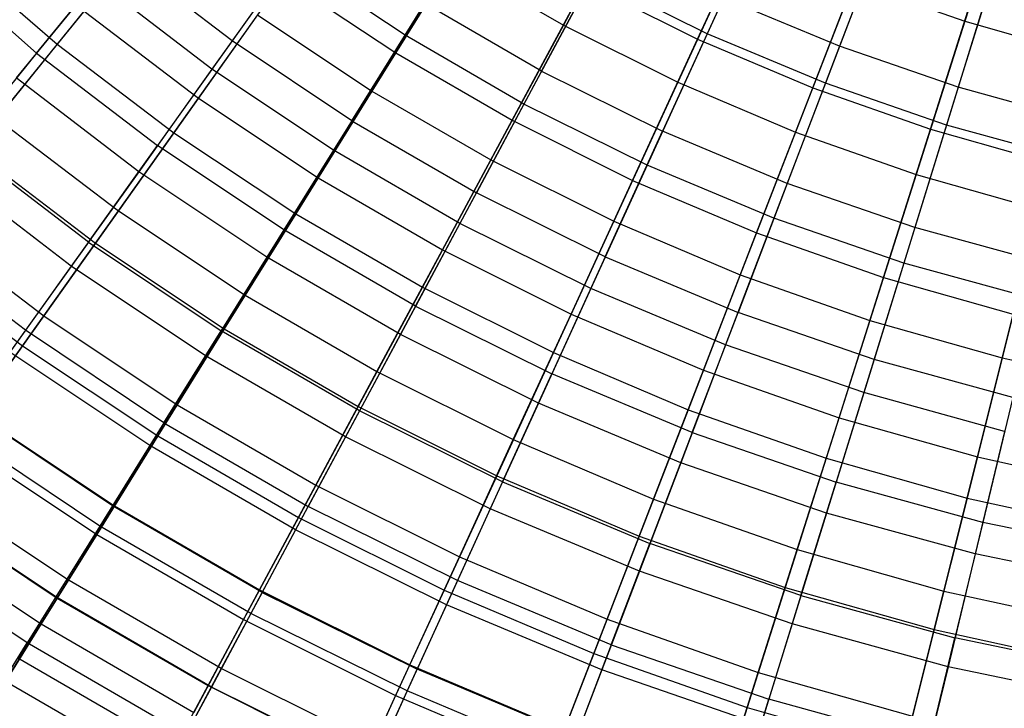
# Model space of a CAD drawing. Extents: x -8.3 to 8.8, y -6 to 6.
# Tile 25 of 177: x -2.6 to -0.8, y -4.6 to -3.3. Entities that reach past the tile are written whole.
import ezdxf

# ---------------------------------------------------------------- set-up
doc = ezdxf.new("R2010")
doc.units = 0
doc.header["$LTSCALE"] = 2.54
doc.layers.get('0').update_dxf_attribs({"linetype": 'CONTINUOUS'})

# ---------------------------------------------------------------- blocks, each defined once
blk = doc.blocks.new('DROPS_COLOR_A_STL')
at = {"color": 0}
for p, q in [((7.1811, -3.0887, 3.1786), (7.0643, -3.3444, 3.4172)), ((7.1811, -3.0887, 3.1786), (7.0643, -3.3444, 3.4172)), ((7.4091, -3.1013, 12.4681), (7.3076, -3.3676, 12.2341)), ((7.4091, -3.1013, 12.4681), (7.3076, -3.3676, 12.2341)), ((6.6491, -3.1216, 3.4172), (6.5088, -3.3472, 3.673)), ((6.6491, -3.1216, 3.4172), (6.5088, -3.3472, 3.673)), ((6.3384, -3.1512, 11.9828), (6.1909, -3.3575, 11.7151)), ((6.3384, -3.1512, 11.9828), (6.1909, -3.3575, 11.7151)), ((6.7599, -3.4135, 11.9828), (6.8875, -3.1757, 12.2341)), ((6.7599, -3.4135, 11.9828), (6.8875, -3.1757, 12.2341)), ((7.3818, -3.1727, 3.1786), (7.2817, -3.4354, 3.4172)), ((7.3818, -3.1727, 3.1786), (7.2817, -3.4354, 3.4172)), ((7.6102, -3.1707, 12.4681), (7.526, -3.4429, 12.2341)), ((7.6102, -3.1707, 12.4681), (7.526, -3.4429, 12.2341)), ((5.8312, -3.3799, 11.4321), (5.6203, -3.1961, 11.4321)), ((5.8312, -3.3799, 11.4321), (5.6203, -3.1961, 11.4321)), ((5.8312, -3.3799, 11.4321), (5.9807, -3.1968, 11.7151)), ((5.8312, -3.3799, 11.4321), (5.9807, -3.1968, 11.7151)), ((6.1909, -3.3575, 11.7151), (5.9807, -3.1968, 11.7151)), ((6.1909, -3.3575, 11.7151), (5.9807, -3.1968, 11.7151)), ((6.2986, -3.2069, 3.673), (6.1537, -3.4095, 3.9448)), ((6.2986, -3.2069, 3.673), (6.1537, -3.4095, 3.9448)), ((6.5088, -3.3472, 3.673), (6.2986, -3.2069, 3.673)), ((6.5088, -3.3472, 3.673), (6.2986, -3.2069, 3.673)), ((6.8531, -3.2397, 3.4172), (6.7275, -3.4738, 3.673)), ((6.8531, -3.2397, 3.4172), (6.7275, -3.4738, 3.673)), ((7.0643, -3.3444, 3.4172), (6.8531, -3.2397, 3.4172)), ((7.0643, -3.3444, 3.4172), (6.8531, -3.2397, 3.4172)), ((5.9403, -3.2463, 3.9448), (5.7937, -3.4258, 4.2317)), ((5.9403, -3.2463, 3.9448), (5.7937, -3.4258, 4.2317)), ((6.1537, -3.4095, 3.9448), (5.9403, -3.2463, 3.9448)), ((6.1537, -3.4095, 3.9448), (5.9403, -3.2463, 3.9448)), ((7.5876, -3.2437, 3.1786), (7.5045, -3.5123, 3.4172)), ((7.5876, -3.2437, 3.1786), (7.5045, -3.5123, 3.4172)), ((6.411, -3.5044, 11.7151), (6.5449, -3.2891, 11.9828)), ((6.411, -3.5044, 11.7151), (6.5449, -3.2891, 11.9828)), ((6.7599, -3.4135, 11.9828), (6.5449, -3.2891, 11.9828)), ((6.7599, -3.4135, 11.9828), (6.5449, -3.2891, 11.9828)), ((7.0944, -3.2784, 12.2341), (6.9824, -3.5238, 11.9828)), ((7.0944, -3.2784, 12.2341), (6.9824, -3.5238, 11.9828)), ((7.3076, -3.3676, 12.2341), (7.0944, -3.2784, 12.2341)), ((7.3076, -3.3676, 12.2341), (7.0944, -3.2784, 12.2341)), ((6.5088, -3.3472, 3.673), (6.3772, -3.5587, 3.9448)), ((6.5088, -3.3472, 3.673), (6.3772, -3.5587, 3.9448)), ((6.7275, -3.4738, 3.673), (6.5088, -3.3472, 3.673)), ((6.7275, -3.4738, 3.673), (6.5088, -3.3472, 3.673)), ((7.0643, -3.3444, 3.4172), (6.9539, -3.586, 3.673)), ((7.0643, -3.3444, 3.4172), (6.9539, -3.586, 3.673)), ((7.2817, -3.4354, 3.4172), (7.0643, -3.3444, 3.4172)), ((7.2817, -3.4354, 3.4172), (7.0643, -3.3444, 3.4172)), ((6.1909, -3.3575, 11.7151), (6.0534, -3.5498, 11.4321)), ((6.1909, -3.3575, 11.7151), (6.0534, -3.5498, 11.4321)), ((6.411, -3.5044, 11.7151), (6.1909, -3.3575, 11.7151)), ((6.411, -3.5044, 11.7151), (6.1909, -3.3575, 11.7151)), ((7.3076, -3.3676, 12.2341), (7.2114, -3.6197, 11.9828)), ((7.3076, -3.3676, 12.2341), (7.2114, -3.6197, 11.9828)), ((7.526, -3.4429, 12.2341), (7.3076, -3.3676, 12.2341)), ((7.526, -3.4429, 12.2341), (7.3076, -3.3676, 12.2341)), ((5.8312, -3.3799, 11.4321), (5.6932, -3.5489, 11.1348)), ((5.8312, -3.3799, 11.4321), (5.6932, -3.5489, 11.1348)), ((5.8312, -3.3799, 11.4321), (6.0534, -3.5498, 11.4321)), ((5.8312, -3.3799, 11.4321), (6.0534, -3.5498, 11.4321)), ((6.1537, -3.4095, 3.9448), (6.019, -3.598, 4.2317)), ((6.1537, -3.4095, 3.9448), (6.019, -3.598, 4.2317)), ((6.3772, -3.5587, 3.9448), (6.1537, -3.4095, 3.9448)), ((6.3772, -3.5587, 3.9448), (6.1537, -3.4095, 3.9448)), ((6.7599, -3.4135, 11.9828), (6.64, -3.6369, 11.7151)), ((6.7599, -3.4135, 11.9828), (6.64, -3.6369, 11.7151)), ((6.7599, -3.4135, 11.9828), (6.9824, -3.5238, 11.9828)), ((6.7599, -3.4135, 11.9828), (6.9824, -3.5238, 11.9828)), ((6.019, -3.598, 4.2317), (5.7937, -3.4258, 4.2317)), ((6.019, -3.598, 4.2317), (5.7937, -3.4258, 4.2317)), ((7.2817, -3.4354, 3.4172), (7.1871, -3.6836, 3.673)), ((7.2817, -3.4354, 3.4172), (7.1871, -3.6836, 3.673)), ((7.5045, -3.5123, 3.4172), (7.2817, -3.4354, 3.4172)), ((7.5045, -3.5123, 3.4172), (7.2817, -3.4354, 3.4172)), ((7.526, -3.4429, 12.2341), (7.4462, -3.7007, 11.9828)), ((7.526, -3.4429, 12.2341), (7.4462, -3.7007, 11.9828)), ((7.7487, -3.5041, 12.2341), (7.526, -3.4429, 12.2341)), ((7.7487, -3.5041, 12.2341), (7.526, -3.4429, 12.2341)), ((6.7275, -3.4738, 3.673), (6.6097, -3.6933, 3.9448)), ((6.7275, -3.4738, 3.673), (6.6097, -3.6933, 3.9448)), ((6.9539, -3.586, 3.673), (6.7275, -3.4738, 3.673)), ((6.9539, -3.586, 3.673), (6.7275, -3.4738, 3.673)), ((6.411, -3.5044, 11.7151), (6.2861, -3.7051, 11.4321)), ((6.411, -3.5044, 11.7151), (6.2861, -3.7051, 11.4321)), ((6.411, -3.5044, 11.7151), (6.64, -3.6369, 11.7151)), ((6.411, -3.5044, 11.7151), (6.64, -3.6369, 11.7151)), ((7.5045, -3.5123, 3.4172), (7.426, -3.766, 3.673)), ((7.5045, -3.5123, 3.4172), (7.426, -3.766, 3.673)), ((7.7318, -3.5747, 3.4172), (7.5045, -3.5123, 3.4172)), ((7.7318, -3.5747, 3.4172), (7.5045, -3.5123, 3.4172)), ((6.877, -3.7545, 11.7151), (6.9824, -3.5238, 11.9828)), ((6.877, -3.7545, 11.7151), (6.9824, -3.5238, 11.9828)), ((7.2114, -3.6197, 11.9828), (6.9824, -3.5238, 11.9828)), ((7.2114, -3.6197, 11.9828), (6.9824, -3.5238, 11.9828)), ((5.9265, -3.7273, 11.1348), (5.6932, -3.5489, 11.1348)), ((5.9265, -3.7273, 11.1348), (5.6932, -3.5489, 11.1348)), ((5.9265, -3.7273, 11.1348), (6.0534, -3.5498, 11.4321)), ((5.9265, -3.7273, 11.1348), (6.0534, -3.5498, 11.4321)), ((6.2861, -3.7051, 11.4321), (6.0534, -3.5498, 11.4321)), ((6.2861, -3.7051, 11.4321), (6.0534, -3.5498, 11.4321)), ((6.3772, -3.5587, 3.9448), (6.2548, -3.7554, 4.2317)), ((6.3772, -3.5587, 3.9448), (6.2548, -3.7554, 4.2317)), ((6.6097, -3.6933, 3.9448), (6.3772, -3.5587, 3.9448)), ((6.6097, -3.6933, 3.9448), (6.3772, -3.5587, 3.9448)), ((5.8949, -3.7715, 4.5325), (5.6588, -3.591, 4.5325)), ((5.8949, -3.7715, 4.5325), (5.6588, -3.591, 4.5325)), ((6.019, -3.598, 4.2317), (5.8949, -3.7715, 4.5325)), ((6.019, -3.598, 4.2317), (5.8949, -3.7715, 4.5325)), ((6.2548, -3.7554, 4.2317), (6.019, -3.598, 4.2317)), ((6.2548, -3.7554, 4.2317), (6.019, -3.598, 4.2317)), ((6.9539, -3.586, 3.673), (6.8504, -3.8127, 3.9448)), ((6.9539, -3.586, 3.673), (6.8504, -3.8127, 3.9448)), ((7.1871, -3.6836, 3.673), (6.9539, -3.586, 3.673)), ((7.1871, -3.6836, 3.673), (6.9539, -3.586, 3.673)), ((7.2114, -3.6197, 11.9828), (7.1211, -3.8566, 11.7151)), ((7.2114, -3.6197, 11.9828), (7.1211, -3.8566, 11.7151)), ((7.4462, -3.7007, 11.9828), (7.2114, -3.6197, 11.9828)), ((7.4462, -3.7007, 11.9828), (7.2114, -3.6197, 11.9828)), ((6.5282, -3.8452, 11.4321), (6.64, -3.6369, 11.7151)), ((6.5282, -3.8452, 11.4321), (6.64, -3.6369, 11.7151)), ((6.877, -3.7545, 11.7151), (6.64, -3.6369, 11.7151)), ((6.877, -3.7545, 11.7151), (6.64, -3.6369, 11.7151)), ((6.6097, -3.6933, 3.9448), (6.5002, -3.8974, 4.2317)), ((6.6097, -3.6933, 3.9448), (6.5002, -3.8974, 4.2317)), ((6.8504, -3.8127, 3.9448), (6.6097, -3.6933, 3.9448)), ((6.8504, -3.8127, 3.9448), (6.6097, -3.6933, 3.9448)), ((7.1871, -3.6836, 3.673), (7.0983, -3.9164, 3.9448)), ((7.1871, -3.6836, 3.673), (7.0983, -3.9164, 3.9448)), ((7.426, -3.766, 3.673), (7.1871, -3.6836, 3.673)), ((7.426, -3.766, 3.673), (7.1871, -3.6836, 3.673)), ((5.8106, -3.8894, 10.8245), (5.5672, -3.7032, 10.8245)), ((5.8106, -3.8894, 10.8245), (5.5672, -3.7032, 10.8245)), ((6.2861, -3.7051, 11.4321), (6.1708, -3.8904, 11.1348)), ((6.2861, -3.7051, 11.4321), (6.1708, -3.8904, 11.1348)), ((6.5282, -3.8452, 11.4321), (6.2861, -3.7051, 11.4321)), ((6.5282, -3.8452, 11.4321), (6.2861, -3.7051, 11.4321)), ((7.4462, -3.7007, 11.9828), (7.3712, -3.9429, 11.7151)), ((7.4462, -3.7007, 11.9828), (7.3712, -3.9429, 11.7151)), ((7.6856, -3.7664, 11.9828), (7.4462, -3.7007, 11.9828)), ((7.6856, -3.7664, 11.9828), (7.4462, -3.7007, 11.9828)), ((5.9265, -3.7273, 11.1348), (5.8106, -3.8894, 10.8245)), ((5.9265, -3.7273, 11.1348), (5.8106, -3.8894, 10.8245)), ((5.9265, -3.7273, 11.1348), (6.1708, -3.8904, 11.1348)), ((5.9265, -3.7273, 11.1348), (6.1708, -3.8904, 11.1348)), ((6.2548, -3.7554, 4.2317), (6.1421, -3.9365, 4.5325)), ((6.2548, -3.7554, 4.2317), (6.1421, -3.9365, 4.5325)), ((6.5002, -3.8974, 4.2317), (6.2548, -3.7554, 4.2317)), ((6.5002, -3.8974, 4.2317), (6.2548, -3.7554, 4.2317)), ((6.877, -3.7545, 11.7151), (6.7788, -3.9695, 11.4321)), ((6.877, -3.7545, 11.7151), (6.7788, -3.9695, 11.4321)), ((6.877, -3.7545, 11.7151), (7.1211, -3.8566, 11.7151)), ((6.877, -3.7545, 11.7151), (7.1211, -3.8566, 11.7151)), ((7.426, -3.766, 3.673), (7.3523, -4.004, 3.9448)), ((7.426, -3.766, 3.673), (7.3523, -4.004, 3.9448)), ((7.6696, -3.833, 3.673), (7.426, -3.766, 3.673)), ((7.6696, -3.833, 3.673), (7.426, -3.766, 3.673)), ((5.8949, -3.7715, 4.5325), (5.782, -3.9294, 4.846)), ((5.8949, -3.7715, 4.5325), (5.782, -3.9294, 4.846)), ((6.1421, -3.9365, 4.5325), (5.8949, -3.7715, 4.5325)), ((6.1421, -3.9365, 4.5325), (5.8949, -3.7715, 4.5325)), ((6.8504, -3.8127, 3.9448), (6.7542, -4.0234, 4.2317)), ((6.8504, -3.8127, 3.9448), (6.7542, -4.0234, 4.2317)), ((7.0983, -3.9164, 3.9448), (6.8504, -3.8127, 3.9448)), ((7.0983, -3.9164, 3.9448), (6.8504, -3.8127, 3.9448)), ((6.5282, -3.8452, 11.4321), (6.425, -4.0375, 11.1348)), ((6.5282, -3.8452, 11.4321), (6.425, -4.0375, 11.1348)), ((6.5282, -3.8452, 11.4321), (6.7788, -3.9695, 11.4321)), ((6.5282, -3.8452, 11.4321), (6.7788, -3.9695, 11.4321)), ((7.0369, -4.0775, 11.4321), (7.1211, -3.8566, 11.7151)), ((7.0369, -4.0775, 11.4321), (7.1211, -3.8566, 11.7151)), ((7.3712, -3.9429, 11.7151), (7.1211, -3.8566, 11.7151)), ((7.3712, -3.9429, 11.7151), (7.1211, -3.8566, 11.7151)), ((5.8106, -3.8894, 10.8245), (5.7063, -4.0354, 10.5024)), ((5.8106, -3.8894, 10.8245), (5.7063, -4.0354, 10.5024)), ((6.0655, -4.0596, 10.8245), (5.8106, -3.8894, 10.8245)), ((6.0655, -4.0596, 10.8245), (5.8106, -3.8894, 10.8245)), ((6.0655, -4.0596, 10.8245), (6.1708, -3.8904, 11.1348)), ((6.0655, -4.0596, 10.8245), (6.1708, -3.8904, 11.1348)), ((6.425, -4.0375, 11.1348), (6.1708, -3.8904, 11.1348)), ((6.425, -4.0375, 11.1348), (6.1708, -3.8904, 11.1348)), ((6.5002, -3.8974, 4.2317), (6.3993, -4.0854, 4.5325)), ((6.5002, -3.8974, 4.2317), (6.3993, -4.0854, 4.5325)), ((6.7542, -4.0234, 4.2317), (6.5002, -3.8974, 4.2317)), ((6.7542, -4.0234, 4.2317), (6.5002, -3.8974, 4.2317)), ((7.0983, -3.9164, 3.9448), (7.0158, -4.1329, 4.2317)), ((7.0983, -3.9164, 3.9448), (7.0158, -4.1329, 4.2317)), ((7.3523, -4.004, 3.9448), (7.0983, -3.9164, 3.9448)), ((7.3523, -4.004, 3.9448), (7.0983, -3.9164, 3.9448)), ((6.0395, -4.1013, 4.846), (5.782, -3.9294, 4.846)), ((6.0395, -4.1013, 4.846), (5.782, -3.9294, 4.846)), ((6.1421, -3.9365, 4.5325), (6.0395, -4.1013, 4.846)), ((6.1421, -3.9365, 4.5325), (6.0395, -4.1013, 4.846)), ((6.3993, -4.0854, 4.5325), (6.1421, -3.9365, 4.5325)), ((6.3993, -4.0854, 4.5325), (6.1421, -3.9365, 4.5325)), ((7.3712, -3.9429, 11.7151), (7.3013, -4.1687, 11.4321)), ((7.3712, -3.9429, 11.7151), (7.3013, -4.1687, 11.4321)), ((7.6263, -4.013, 11.7151), (7.3712, -3.9429, 11.7151)), ((7.6263, -4.013, 11.7151), (7.3712, -3.9429, 11.7151)), ((6.6882, -4.168, 11.1348), (6.7788, -3.9695, 11.4321)), ((6.6882, -4.168, 11.1348), (6.7788, -3.9695, 11.4321)), ((7.0369, -4.0775, 11.4321), (6.7788, -3.9695, 11.4321)), ((7.0369, -4.0775, 11.4321), (6.7788, -3.9695, 11.4321)), ((7.3523, -4.004, 3.9448), (7.2838, -4.2253, 4.2317)), ((7.3523, -4.004, 3.9448), (7.2838, -4.2253, 4.2317)), ((7.6114, -4.0752, 3.9448), (7.3523, -4.004, 3.9448)), ((7.6114, -4.0752, 3.9448), (7.3523, -4.004, 3.9448)), ((7.6263, -4.013, 11.7151), (7.5711, -4.2428, 11.4321)), ((7.6263, -4.013, 11.7151), (7.5711, -4.2428, 11.4321)), ((5.9707, -4.2119, 10.5024), (5.7063, -4.0354, 10.5024)), ((5.9707, -4.2119, 10.5024), (5.7063, -4.0354, 10.5024)), ((6.425, -4.0375, 11.1348), (6.3308, -4.2131, 10.8245)), ((6.425, -4.0375, 11.1348), (6.3308, -4.2131, 10.8245)), ((6.6882, -4.168, 11.1348), (6.425, -4.0375, 11.1348)), ((6.6882, -4.168, 11.1348), (6.425, -4.0375, 11.1348)), ((6.7542, -4.0234, 4.2317), (6.6656, -4.2175, 4.5325)), ((6.7542, -4.0234, 4.2317), (6.6656, -4.2175, 4.5325)), ((7.0158, -4.1329, 4.2317), (6.7542, -4.0234, 4.2317)), ((7.0158, -4.1329, 4.2317), (6.7542, -4.0234, 4.2317)), ((5.9475, -4.2492, 5.171), (5.6807, -4.0711, 5.171)), ((5.9475, -4.2492, 5.171), (5.6807, -4.0711, 5.171)), ((6.0655, -4.0596, 10.8245), (5.9707, -4.2119, 10.5024)), ((6.0655, -4.0596, 10.8245), (5.9707, -4.2119, 10.5024)), ((6.0655, -4.0596, 10.8245), (6.3308, -4.2131, 10.8245)), ((6.0655, -4.0596, 10.8245), (6.3308, -4.2131, 10.8245)), ((6.3993, -4.0854, 4.5325), (6.3076, -4.2564, 4.846)), ((6.3993, -4.0854, 4.5325), (6.3076, -4.2564, 4.846)), ((6.6656, -4.2175, 4.5325), (6.3993, -4.0854, 4.5325)), ((6.6656, -4.2175, 4.5325), (6.3993, -4.0854, 4.5325)), ((7.0369, -4.0775, 11.4321), (6.9591, -4.2814, 11.1348)), ((7.0369, -4.0775, 11.4321), (6.9591, -4.2814, 11.1348)), ((7.0369, -4.0775, 11.4321), (7.3013, -4.1687, 11.4321)), ((7.0369, -4.0775, 11.4321), (7.3013, -4.1687, 11.4321)), ((7.6114, -4.0752, 3.9448), (7.5572, -4.3005, 4.2317)), ((7.6114, -4.0752, 3.9448), (7.5572, -4.3005, 4.2317)), ((6.0395, -4.1013, 4.846), (5.9475, -4.2492, 5.171)), ((6.0395, -4.1013, 4.846), (5.9475, -4.2492, 5.171)), ((6.3076, -4.2564, 4.846), (6.0395, -4.1013, 4.846)), ((6.3076, -4.2564, 4.846), (6.0395, -4.1013, 4.846)), ((7.0158, -4.1329, 4.2317), (6.9398, -4.3322, 4.5325)), ((7.0158, -4.1329, 4.2317), (6.9398, -4.3322, 4.5325)), ((7.2838, -4.2253, 4.2317), (7.0158, -4.1329, 4.2317)), ((7.2838, -4.2253, 4.2317), (7.0158, -4.1329, 4.2317)), ((5.8867, -4.3469, 10.1697), (5.6138, -4.1647, 10.1697)), ((5.8867, -4.3469, 10.1697), (5.6138, -4.1647, 10.1697)), ((6.6882, -4.168, 11.1348), (6.6054, -4.3492, 10.8245)), ((6.6882, -4.168, 11.1348), (6.6054, -4.3492, 10.8245)), ((6.6882, -4.168, 11.1348), (6.9591, -4.2814, 11.1348)), ((6.6882, -4.168, 11.1348), (6.9591, -4.2814, 11.1348)), ((7.2368, -4.3772, 11.1348), (7.3013, -4.1687, 11.4321)), ((7.2368, -4.3772, 11.1348), (7.3013, -4.1687, 11.4321)), ((7.5711, -4.2428, 11.4321), (7.3013, -4.1687, 11.4321)), ((7.5711, -4.2428, 11.4321), (7.3013, -4.1687, 11.4321)), ((5.8665, -4.3795, 5.5063), (5.5915, -4.1959, 5.5063)), ((5.8665, -4.3795, 5.5063), (5.5915, -4.1959, 5.5063)), ((5.9707, -4.2119, 10.5024), (5.8867, -4.3469, 10.1697)), ((5.9707, -4.2119, 10.5024), (5.8867, -4.3469, 10.1697)), ((6.246, -4.3712, 10.5024), (5.9707, -4.2119, 10.5024)), ((6.246, -4.3712, 10.5024), (5.9707, -4.2119, 10.5024)), ((6.246, -4.3712, 10.5024), (6.3308, -4.2131, 10.8245)), ((6.246, -4.3712, 10.5024), (6.3308, -4.2131, 10.8245)), ((6.6054, -4.3492, 10.8245), (6.3308, -4.2131, 10.8245)), ((6.6054, -4.3492, 10.8245), (6.3308, -4.2131, 10.8245)), ((6.6656, -4.2175, 4.5325), (6.585, -4.394, 4.846)), ((6.6656, -4.2175, 4.5325), (6.585, -4.394, 4.846)), ((6.9398, -4.3322, 4.5325), (6.6656, -4.2175, 4.5325)), ((6.9398, -4.3322, 4.5325), (6.6656, -4.2175, 4.5325)), ((7.2838, -4.2253, 4.2317), (7.2207, -4.4291, 4.5325)), ((7.2838, -4.2253, 4.2317), (7.2207, -4.4291, 4.5325)), ((7.5572, -4.3005, 4.2317), (7.2838, -4.2253, 4.2317)), ((7.5572, -4.3005, 4.2317), (7.2838, -4.2253, 4.2317)), ((5.9475, -4.2492, 5.171), (5.8665, -4.3795, 5.5063)), ((5.9475, -4.2492, 5.171), (5.8665, -4.3795, 5.5063)), ((6.2252, -4.4099, 5.171), (5.9475, -4.2492, 5.171)), ((6.2252, -4.4099, 5.171), (5.9475, -4.2492, 5.171)), ((7.5711, -4.2428, 11.4321), (7.52, -4.455, 11.1348)), ((7.5711, -4.2428, 11.4321), (7.52, -4.455, 11.1348)), ((7.845, -4.2995, 11.4321), (7.5711, -4.2428, 11.4321)), ((7.845, -4.2995, 11.4321), (7.5711, -4.2428, 11.4321)), ((6.3076, -4.2564, 4.846), (6.2252, -4.4099, 5.171)), ((6.3076, -4.2564, 4.846), (6.2252, -4.4099, 5.171)), ((6.585, -4.394, 4.846), (6.3076, -4.2564, 4.846)), ((6.585, -4.394, 4.846), (6.3076, -4.2564, 4.846)), ((5.8139, -4.464, 9.8277), (5.5336, -4.2769, 9.8277)), ((5.8139, -4.464, 9.8277), (5.5336, -4.2769, 9.8277)), ((6.8881, -4.4676, 10.8245), (6.9591, -4.2814, 11.1348)), ((6.8881, -4.4676, 10.8245), (6.9591, -4.2814, 11.1348)), ((7.2368, -4.3772, 11.1348), (6.9591, -4.2814, 11.1348)), ((7.2368, -4.3772, 11.1348), (6.9591, -4.2814, 11.1348)), ((7.5572, -4.3005, 4.2317), (7.5073, -4.5078, 4.5325)), ((7.5572, -4.3005, 4.2317), (7.5073, -4.5078, 4.5325)), ((7.8349, -4.3579, 4.2317), (7.5572, -4.3005, 4.2317)), ((7.8349, -4.3579, 4.2317), (7.5572, -4.3005, 4.2317)), ((6.9398, -4.3322, 4.5325), (6.8706, -4.5136, 4.846)), ((6.9398, -4.3322, 4.5325), (6.8706, -4.5136, 4.846)), ((7.2207, -4.4291, 4.5325), (6.9398, -4.3322, 4.5325)), ((7.2207, -4.4291, 4.5325), (6.9398, -4.3322, 4.5325)), ((5.8867, -4.3469, 10.1697), (5.8139, -4.464, 9.8277)), ((5.8867, -4.3469, 10.1697), (5.8139, -4.464, 9.8277)), ((6.1708, -4.5113, 10.1697), (5.8867, -4.3469, 10.1697)), ((6.1708, -4.5113, 10.1697), (5.8867, -4.3469, 10.1697)), ((6.6054, -4.3492, 10.8245), (6.5309, -4.5125, 10.5024)), ((6.6054, -4.3492, 10.8245), (6.5309, -4.5125, 10.5024)), ((6.8881, -4.4676, 10.8245), (6.6054, -4.3492, 10.8245)), ((6.8881, -4.4676, 10.8245), (6.6054, -4.3492, 10.8245)), ((5.8665, -4.3795, 5.5063), (5.7966, -4.4918, 5.8505)), ((5.8665, -4.3795, 5.5063), (5.7966, -4.4918, 5.8505)), ((6.1526, -4.5451, 5.5063), (5.8665, -4.3795, 5.5063)), ((6.1526, -4.5451, 5.5063), (5.8665, -4.3795, 5.5063)), ((6.246, -4.3712, 10.5024), (6.1708, -4.5113, 10.1697)), ((6.246, -4.3712, 10.5024), (6.1708, -4.5113, 10.1697)), ((6.246, -4.3712, 10.5024), (6.5309, -4.5125, 10.5024)), ((6.246, -4.3712, 10.5024), (6.5309, -4.5125, 10.5024)), ((7.2368, -4.3772, 11.1348), (7.1779, -4.5675, 10.8245)), ((7.2368, -4.3772, 11.1348), (7.1779, -4.5675, 10.8245)), ((7.2368, -4.3772, 11.1348), (7.52, -4.455, 11.1348)), ((7.2368, -4.3772, 11.1348), (7.52, -4.455, 11.1348)), ((6.585, -4.394, 4.846), (6.5126, -4.5524, 5.171)), ((6.585, -4.394, 4.846), (6.5126, -4.5524, 5.171)), ((6.8706, -4.5136, 4.846), (6.585, -4.394, 4.846)), ((6.8706, -4.5136, 4.846), (6.585, -4.394, 4.846)), ((6.2252, -4.4099, 5.171), (6.1526, -4.5451, 5.5063)), ((6.2252, -4.4099, 5.171), (6.1526, -4.5451, 5.5063)), ((6.5126, -4.5524, 5.171), (6.2252, -4.4099, 5.171)), ((6.5126, -4.5524, 5.171), (6.2252, -4.4099, 5.171)), ((7.2207, -4.4291, 4.5325), (7.1633, -4.6145, 4.846)), ((7.2207, -4.4291, 4.5325), (7.1633, -4.6145, 4.846)), ((7.5073, -4.5078, 4.5325), (7.2207, -4.4291, 4.5325)), ((7.5073, -4.5078, 4.5325), (7.2207, -4.4291, 4.5325)), ((5.7525, -4.5627, 9.4778), (5.8139, -4.464, 9.8277)), ((5.7525, -4.5627, 9.4778), (5.8139, -4.464, 9.8277)), ((6.1056, -4.6328, 9.8277), (5.8139, -4.464, 9.8277)), ((6.1056, -4.6328, 9.8277), (5.8139, -4.464, 9.8277)), ((6.8881, -4.4676, 10.8245), (6.8242, -4.6353, 10.5024)), ((6.8881, -4.4676, 10.8245), (6.8242, -4.6353, 10.5024)), ((6.8881, -4.4676, 10.8245), (7.1779, -4.5675, 10.8245)), ((6.8881, -4.4676, 10.8245), (7.1779, -4.5675, 10.8245)), ((7.4734, -4.6487, 10.8245), (7.52, -4.455, 11.1348)), ((7.4734, -4.6487, 10.8245), (7.52, -4.455, 11.1348)), ((7.8077, -4.5145, 11.1348), (7.52, -4.455, 11.1348)), ((7.8077, -4.5145, 11.1348), (7.52, -4.455, 11.1348)), ((6.0901, -4.6616, 5.8505), (5.7966, -4.4918, 5.8505)), ((6.0901, -4.6616, 5.8505), (5.7966, -4.4918, 5.8505)), ((7.5073, -4.5078, 4.5325), (7.4619, -4.6966, 4.846)), ((7.5073, -4.5078, 4.5325), (7.4619, -4.6966, 4.846)), ((7.7984, -4.5681, 4.5325), (7.5073, -4.5078, 4.5325)), ((7.7984, -4.5681, 4.5325), (7.5073, -4.5078, 4.5325)), ((6.1708, -4.5113, 10.1697), (6.1056, -4.6328, 9.8277)), ((6.1708, -4.5113, 10.1697), (6.1056, -4.6328, 9.8277)), ((6.4648, -4.6571, 10.1697), (6.1708, -4.5113, 10.1697)), ((6.4648, -4.6571, 10.1697), (6.1708, -4.5113, 10.1697)), ((6.4648, -4.6571, 10.1697), (6.5309, -4.5125, 10.5024)), ((6.4648, -4.6571, 10.1697), (6.5309, -4.5125, 10.5024)), ((6.8242, -4.6353, 10.5024), (6.5309, -4.5125, 10.5024)), ((6.8242, -4.6353, 10.5024), (6.5309, -4.5125, 10.5024)), ((6.8706, -4.5136, 4.846), (6.8086, -4.6763, 5.171)), ((6.8706, -4.5136, 4.846), (6.8086, -4.6763, 5.171)), ((7.1633, -4.6145, 4.846), (6.8706, -4.5136, 4.846)), ((7.1633, -4.6145, 4.846), (6.8706, -4.5136, 4.846)), ((6.1526, -4.5451, 5.5063), (6.0901, -4.6616, 5.8505)), ((6.1526, -4.5451, 5.5063), (6.0901, -4.6616, 5.8505)), ((6.4489, -4.692, 5.5063), (6.1526, -4.5451, 5.5063)), ((6.4489, -4.692, 5.5063), (6.1526, -4.5451, 5.5063)), ((6.5126, -4.5524, 5.171), (6.4489, -4.692, 5.5063)), ((6.5126, -4.5524, 5.171), (6.4489, -4.692, 5.5063)), ((6.8086, -4.6763, 5.171), (6.5126, -4.5524, 5.171)), ((6.8086, -4.6763, 5.171), (6.5126, -4.5524, 5.171)), ((7.1248, -4.739, 10.5024), (7.1779, -4.5675, 10.8245)), ((7.1248, -4.739, 10.5024), (7.1779, -4.5675, 10.8245)), ((7.4734, -4.6487, 10.8245), (7.1779, -4.5675, 10.8245)), ((7.4734, -4.6487, 10.8245), (7.1779, -4.5675, 10.8245))]:
    blk.add_line(p, q, dxfattribs=at)
blk = doc.blocks.new('GROUP_1')
at = {"color": 0}
for p, q in [((7.5464, 2.9718, 0.9091), (7.4529, 2.6771, 1.1155)), ((7.5464, 2.9718, 0.9091), (7.4529, 2.6771, 1.1155)), ((6.8549, 2.9303, 1.1155), (6.7147, 2.6698, 1.3406)), ((6.8549, 2.9303, 1.1155), (6.7147, 2.6698, 1.3406)), ((6.9616, 2.6442, 10.7288), (7.0871, 2.9166, 10.9485)), ((6.9616, 2.6442, 10.7288), (7.0871, 2.9166, 10.9485)), ((6.4065, 2.6191, 10.4911), (6.5573, 2.8618, 10.7288)), ((6.4065, 2.6191, 10.4911), (6.5573, 2.8618, 10.7288)), ((5.9512, 2.8414, 1.5837), (5.7841, 2.6349, 1.8437)), ((5.9512, 2.8414, 1.5837), (5.7841, 2.6349, 1.8437)), ((7.0489, 2.8335, 1.1155), (6.9251, 2.5649, 1.3406)), ((7.0489, 2.8335, 1.1155), (6.9251, 2.5649, 1.3406)), ((7.1732, 2.5546, 10.7288), (7.2814, 2.8343, 10.9485)), ((7.1732, 2.5546, 10.7288), (7.2814, 2.8343, 10.9485)), ((5.5803, 2.8106, 1.8437), (5.7841, 2.6349, 1.8437)), ((5.5803, 2.8106, 1.8437), (5.7841, 2.6349, 1.8437)), ((6.5112, 2.7876, 1.3406), (6.3628, 2.5487, 1.5837)), ((6.5112, 2.7876, 1.3406), (6.3628, 2.5487, 1.5837)), ((6.5112, 2.7876, 1.3406), (6.7147, 2.6698, 1.3406)), ((6.5112, 2.7876, 1.3406), (6.7147, 2.6698, 1.3406)), ((6.0437, 2.5357, 10.2361), (6.2005, 2.7562, 10.4911)), ((6.0437, 2.5357, 10.2361), (6.2005, 2.7562, 10.4911)), ((6.2005, 2.7562, 10.4911), (6.4065, 2.6191, 10.4911)), ((6.2005, 2.7562, 10.4911), (6.4065, 2.6191, 10.4911)), ((7.3899, 2.4784, 10.7288), (7.4805, 2.7643, 10.9485)), ((7.3899, 2.4784, 10.7288), (7.4805, 2.7643, 10.9485)), ((6.6207, 2.4951, 10.4911), (6.7561, 2.7467, 10.7288)), ((6.6207, 2.4951, 10.4911), (6.7561, 2.7467, 10.7288)), ((6.7561, 2.7467, 10.7288), (6.9616, 2.6442, 10.7288)), ((6.7561, 2.7467, 10.7288), (6.9616, 2.6442, 10.7288)), ((7.2484, 2.749, 1.1155), (7.1417, 2.4732, 1.3406)), ((7.2484, 2.749, 1.1155), (7.1417, 2.4732, 1.3406)), ((7.2484, 2.749, 1.1155), (7.4529, 2.6771, 1.1155)), ((7.2484, 2.749, 1.1155), (7.4529, 2.6771, 1.1155)), ((5.6733, 2.498, 9.9648), (5.8332, 2.6955, 10.2361)), ((5.6733, 2.498, 9.9648), (5.8332, 2.6955, 10.2361)), ((5.8332, 2.6955, 10.2361), (6.0437, 2.5357, 10.2361)), ((5.8332, 2.6955, 10.2361), (6.0437, 2.5357, 10.2361)), ((6.1525, 2.6887, 1.5837), (5.9985, 2.4722, 1.8437)), ((6.1525, 2.6887, 1.5837), (5.9985, 2.4722, 1.8437)), ((6.1525, 2.6887, 1.5837), (6.3628, 2.5487, 1.5837)), ((6.1525, 2.6887, 1.5837), (6.3628, 2.5487, 1.5837)), ((6.7147, 2.6698, 1.3406), (6.5814, 2.4221, 1.5837)), ((6.7147, 2.6698, 1.3406), (6.5814, 2.4221, 1.5837)), ((6.7147, 2.6698, 1.3406), (6.9251, 2.5649, 1.3406)), ((6.7147, 2.6698, 1.3406), (6.9251, 2.5649, 1.3406)), ((7.4529, 2.6771, 1.1155), (7.3635, 2.3952, 1.3406)), ((7.4529, 2.6771, 1.1155), (7.3635, 2.3952, 1.3406)), ((7.4529, 2.6771, 1.1155), (7.6614, 2.6181, 1.1155)), ((7.4529, 2.6771, 1.1155), (7.6614, 2.6181, 1.1155)), ((6.8421, 2.3846, 10.4911), (6.9616, 2.6442, 10.7288)), ((6.8421, 2.3846, 10.4911), (6.9616, 2.6442, 10.7288)), ((6.9616, 2.6442, 10.7288), (7.1732, 2.5546, 10.7288)), ((6.9616, 2.6442, 10.7288), (7.1732, 2.5546, 10.7288)), ((5.7841, 2.6349, 1.8437), (5.6274, 2.4413, 2.1196)), ((5.7841, 2.6349, 1.8437), (5.6274, 2.4413, 2.1196)), ((5.7841, 2.6349, 1.8437), (5.9985, 2.4722, 1.8437)), ((5.7841, 2.6349, 1.8437), (5.9985, 2.4722, 1.8437)), ((6.2638, 2.3893, 10.2361), (6.4065, 2.6191, 10.4911)), ((6.2638, 2.3893, 10.2361), (6.4065, 2.6191, 10.4911)), ((6.4065, 2.6191, 10.4911), (6.6207, 2.4951, 10.4911)), ((6.4065, 2.6191, 10.4911), (6.6207, 2.4951, 10.4911)), ((6.9251, 2.5649, 1.3406), (6.8075, 2.3094, 1.5837)), ((6.9251, 2.5649, 1.3406), (6.8075, 2.3094, 1.5837)), ((6.9251, 2.5649, 1.3406), (7.1417, 2.4732, 1.3406)), ((6.9251, 2.5649, 1.3406), (7.1417, 2.4732, 1.3406)), ((7.07, 2.2881, 10.4911), (7.1732, 2.5546, 10.7288)), ((7.07, 2.2881, 10.4911), (7.1732, 2.5546, 10.7288)), ((7.1732, 2.5546, 10.7288), (7.3899, 2.4784, 10.7288)), ((7.1732, 2.5546, 10.7288), (7.3899, 2.4784, 10.7288)), ((5.8964, 2.3286, 9.9648), (6.0437, 2.5357, 10.2361)), ((5.8964, 2.3286, 9.9648), (6.0437, 2.5357, 10.2361)), ((6.0437, 2.5357, 10.2361), (6.2638, 2.3893, 10.2361)), ((6.0437, 2.5357, 10.2361), (6.2638, 2.3893, 10.2361)), ((6.3628, 2.5487, 1.5837), (6.2226, 2.3231, 1.8437)), ((6.3628, 2.5487, 1.5837), (6.2226, 2.3231, 1.8437)), ((6.3628, 2.5487, 1.5837), (6.5814, 2.4221, 1.5837)), ((6.3628, 2.5487, 1.5837), (6.5814, 2.4221, 1.5837)), ((5.6733, 2.498, 9.9648), (5.8964, 2.3286, 9.9648)), ((5.6733, 2.498, 9.9648), (5.8964, 2.3286, 9.9648)), ((6.4925, 2.2569, 10.2361), (6.6207, 2.4951, 10.4911)), ((6.4925, 2.2569, 10.2361), (6.6207, 2.4951, 10.4911)), ((6.6207, 2.4951, 10.4911), (6.8421, 2.3846, 10.4911)), ((6.6207, 2.4951, 10.4911), (6.8421, 2.3846, 10.4911)), ((5.9985, 2.4722, 1.8437), (5.8541, 2.2692, 2.1196)), ((5.9985, 2.4722, 1.8437), (5.8541, 2.2692, 2.1196)), ((5.9985, 2.4722, 1.8437), (6.2226, 2.3231, 1.8437)), ((5.9985, 2.4722, 1.8437), (6.2226, 2.3231, 1.8437)), ((7.1417, 2.4732, 1.3406), (7.0401, 2.2109, 1.5837)), ((7.1417, 2.4732, 1.3406), (7.0401, 2.2109, 1.5837)), ((7.1417, 2.4732, 1.3406), (7.3635, 2.3952, 1.3406)), ((7.1417, 2.4732, 1.3406), (7.3635, 2.3952, 1.3406)), ((7.3035, 2.206, 10.4911), (7.3899, 2.4784, 10.7288)), ((7.3035, 2.206, 10.4911), (7.3899, 2.4784, 10.7288)), ((7.3899, 2.4784, 10.7288), (7.6109, 2.4158, 10.7288)), ((7.3899, 2.4784, 10.7288), (7.6109, 2.4158, 10.7288)), ((5.6274, 2.4413, 2.1196), (5.8541, 2.2692, 2.1196)), ((5.6274, 2.4413, 2.1196), (5.8541, 2.2692, 2.1196)), ((6.5814, 2.4221, 1.5837), (6.4555, 2.1882, 1.8437)), ((6.5814, 2.4221, 1.5837), (6.4555, 2.1882, 1.8437)), ((6.5814, 2.4221, 1.5837), (6.8075, 2.3094, 1.5837)), ((6.5814, 2.4221, 1.5837), (6.8075, 2.3094, 1.5837)), ((7.3635, 2.3952, 1.3406), (7.2784, 2.1271, 1.5837)), ((7.3635, 2.3952, 1.3406), (7.2784, 2.1271, 1.5837)), ((7.3635, 2.3952, 1.3406), (7.5897, 2.3311, 1.3406)), ((7.3635, 2.3952, 1.3406), (7.5897, 2.3311, 1.3406)), ((6.1296, 2.1735, 9.9648), (6.2638, 2.3893, 10.2361)), ((6.1296, 2.1735, 9.9648), (6.2638, 2.3893, 10.2361)), ((6.2638, 2.3893, 10.2361), (6.4925, 2.2569, 10.2361)), ((6.2638, 2.3893, 10.2361), (6.4925, 2.2569, 10.2361)), ((6.729, 2.1389, 10.2361), (6.8421, 2.3846, 10.4911)), ((6.729, 2.1389, 10.2361), (6.8421, 2.3846, 10.4911)), ((6.8421, 2.3846, 10.4911), (7.07, 2.2881, 10.4911)), ((6.8421, 2.3846, 10.4911), (7.07, 2.2881, 10.4911)), ((5.7591, 2.1356, 9.6783), (5.8964, 2.3286, 9.9648)), ((5.7591, 2.1356, 9.6783), (5.8964, 2.3286, 9.9648)), ((5.8964, 2.3286, 9.9648), (6.1296, 2.1735, 9.9648)), ((5.8964, 2.3286, 9.9648), (6.1296, 2.1735, 9.9648)), ((6.2226, 2.3231, 1.8437), (6.0911, 2.1115, 2.1196)), ((6.2226, 2.3231, 1.8437), (6.0911, 2.1115, 2.1196)), ((6.2226, 2.3231, 1.8437), (6.4555, 2.1882, 1.8437)), ((6.2226, 2.3231, 1.8437), (6.4555, 2.1882, 1.8437)), ((7.5897, 2.3311, 1.3406), (7.5215, 2.0582, 1.5837)), ((7.5897, 2.3311, 1.3406), (7.5215, 2.0582, 1.5837)), ((5.5243, 2.3138, 9.6783), (5.7591, 2.1356, 9.6783)), ((5.5243, 2.3138, 9.6783), (5.7591, 2.1356, 9.6783)), ((6.8075, 2.3094, 1.5837), (6.6963, 2.0681, 1.8437)), ((6.8075, 2.3094, 1.5837), (6.6963, 2.0681, 1.8437)), ((6.8075, 2.3094, 1.5837), (7.0401, 2.2109, 1.5837)), ((6.8075, 2.3094, 1.5837), (7.0401, 2.2109, 1.5837)), ((6.9724, 2.0359, 10.2361), (7.07, 2.2881, 10.4911)), ((6.9724, 2.0359, 10.2361), (7.07, 2.2881, 10.4911)), ((7.07, 2.2881, 10.4911), (7.3035, 2.206, 10.4911)), ((7.07, 2.2881, 10.4911), (7.3035, 2.206, 10.4911)), ((5.8541, 2.2692, 2.1196), (5.72, 2.0805, 2.4104)), ((5.8541, 2.2692, 2.1196), (5.72, 2.0805, 2.4104)), ((5.8541, 2.2692, 2.1196), (6.0911, 2.1115, 2.1196)), ((5.8541, 2.2692, 2.1196), (6.0911, 2.1115, 2.1196)), ((5.4818, 2.2613, 2.4104), (5.72, 2.0805, 2.4104)), ((5.4818, 2.2613, 2.4104), (5.72, 2.0805, 2.4104)), ((6.372, 2.0331, 9.9648), (6.4925, 2.2569, 10.2361)), ((6.372, 2.0331, 9.9648), (6.4925, 2.2569, 10.2361)), ((6.4925, 2.2569, 10.2361), (6.729, 2.1389, 10.2361)), ((6.4925, 2.2569, 10.2361), (6.729, 2.1389, 10.2361)), ((7.0401, 2.2109, 1.5837), (6.9442, 1.9631, 1.8437)), ((7.0401, 2.2109, 1.5837), (6.9442, 1.9631, 1.8437)), ((7.0401, 2.2109, 1.5837), (7.2784, 2.1271, 1.5837)), ((7.0401, 2.2109, 1.5837), (7.2784, 2.1271, 1.5837)), ((7.2217, 1.9482, 10.2361), (7.3035, 2.206, 10.4911)), ((7.2217, 1.9482, 10.2361), (7.3035, 2.206, 10.4911)), ((7.3035, 2.206, 10.4911), (7.5416, 2.1386, 10.4911)), ((7.3035, 2.206, 10.4911), (7.5416, 2.1386, 10.4911)), ((6.0046, 1.9723, 9.6783), (6.1296, 2.1735, 9.9648)), ((6.0046, 1.9723, 9.6783), (6.1296, 2.1735, 9.9648)), ((6.1296, 2.1735, 9.9648), (6.372, 2.0331, 9.9648)), ((6.1296, 2.1735, 9.9648), (6.372, 2.0331, 9.9648)), ((6.4555, 2.1882, 1.8437), (6.3374, 1.9689, 2.1196)), ((6.4555, 2.1882, 1.8437), (6.3374, 1.9689, 2.1196)), ((6.4555, 2.1882, 1.8437), (6.6963, 2.0681, 1.8437)), ((6.4555, 2.1882, 1.8437), (6.6963, 2.0681, 1.8437)), ((6.6227, 1.9081, 9.9648), (6.729, 2.1389, 10.2361)), ((6.6227, 1.9081, 9.9648), (6.729, 2.1389, 10.2361)), ((6.729, 2.1389, 10.2361), (6.9724, 2.0359, 10.2361)), ((6.729, 2.1389, 10.2361), (6.9724, 2.0359, 10.2361)), ((7.476, 1.8762, 10.2361), (7.5416, 2.1386, 10.4911)), ((7.476, 1.8762, 10.2361), (7.5416, 2.1386, 10.4911)), ((5.6324, 1.9574, 9.3777), (5.7591, 2.1356, 9.6783)), ((5.6324, 1.9574, 9.3777), (5.7591, 2.1356, 9.6783)), ((5.7591, 2.1356, 9.6783), (6.0046, 1.9723, 9.6783)), ((5.7591, 2.1356, 9.6783), (6.0046, 1.9723, 9.6783)), ((7.2784, 2.1271, 1.5837), (7.1981, 1.8738, 1.8437)), ((7.2784, 2.1271, 1.5837), (7.1981, 1.8738, 1.8437)), ((7.2784, 2.1271, 1.5837), (7.5215, 2.0582, 1.5837)), ((7.2784, 2.1271, 1.5837), (7.5215, 2.0582, 1.5837)), ((6.0911, 2.1115, 2.1196), (5.9689, 1.9149, 2.4104)), ((6.0911, 2.1115, 2.1196), (5.9689, 1.9149, 2.4104)), ((6.0911, 2.1115, 2.1196), (6.3374, 1.9689, 2.1196)), ((6.0911, 2.1115, 2.1196), (6.3374, 1.9689, 2.1196)), ((5.72, 2.0805, 2.4104), (5.5965, 1.9069, 2.715)), ((5.72, 2.0805, 2.4104), (5.5965, 1.9069, 2.715)), ((5.72, 2.0805, 2.4104), (5.9689, 1.9149, 2.4104)), ((5.72, 2.0805, 2.4104), (5.9689, 1.9149, 2.4104)), ((6.6963, 2.0681, 1.8437), (6.5922, 1.8418, 2.1196)), ((6.6963, 2.0681, 1.8437), (6.5922, 1.8418, 2.1196)), ((6.6963, 2.0681, 1.8437), (6.9442, 1.9631, 1.8437)), ((6.6963, 2.0681, 1.8437), (6.9442, 1.9631, 1.8437)), ((7.5215, 2.0582, 1.5837), (7.4571, 1.8005, 1.8437)), ((7.5215, 2.0582, 1.5837), (7.4571, 1.8005, 1.8437)), ((7.5215, 2.0582, 1.5837), (7.7684, 2.0046, 1.5837)), ((7.5215, 2.0582, 1.5837), (7.7684, 2.0046, 1.5837)), ((6.2597, 1.8245, 9.6783), (6.372, 2.0331, 9.9648)), ((6.2597, 1.8245, 9.6783), (6.372, 2.0331, 9.9648)), ((6.372, 2.0331, 9.9648), (6.6227, 1.9081, 9.9648)), ((6.372, 2.0331, 9.9648), (6.6227, 1.9081, 9.9648)), ((6.8806, 1.7989, 9.9648), (6.9724, 2.0359, 10.2361)), ((6.8806, 1.7989, 9.9648), (6.9724, 2.0359, 10.2361)), ((6.9724, 2.0359, 10.2361), (7.2217, 1.9482, 10.2361)), ((6.9724, 2.0359, 10.2361), (7.2217, 1.9482, 10.2361)), ((5.6324, 1.9574, 9.3777), (5.8892, 1.7865, 9.3777)), ((5.6324, 1.9574, 9.3777), (5.8892, 1.7865, 9.3777)), ((5.8892, 1.7865, 9.3777), (6.0046, 1.9723, 9.6783)), ((5.8892, 1.7865, 9.3777), (6.0046, 1.9723, 9.6783)), ((6.0046, 1.9723, 9.6783), (6.2597, 1.8245, 9.6783)), ((6.0046, 1.9723, 9.6783), (6.2597, 1.8245, 9.6783)), ((6.3374, 1.9689, 2.1196), (6.2277, 1.765, 2.4104)), ((6.3374, 1.9689, 2.1196), (6.2277, 1.765, 2.4104)), ((6.3374, 1.9689, 2.1196), (6.5922, 1.8418, 2.1196)), ((6.3374, 1.9689, 2.1196), (6.5922, 1.8418, 2.1196)), ((6.9442, 1.9631, 1.8437), (6.8543, 1.7309, 2.1196)), ((6.9442, 1.9631, 1.8437), (6.8543, 1.7309, 2.1196)), ((6.9442, 1.9631, 1.8437), (7.1981, 1.8738, 1.8437)), ((6.9442, 1.9631, 1.8437), (7.1981, 1.8738, 1.8437)), ((7.1449, 1.7059, 9.9648), (7.2217, 1.9482, 10.2361)), ((7.1449, 1.7059, 9.9648), (7.2217, 1.9482, 10.2361)), ((7.2217, 1.9482, 10.2361), (7.476, 1.8762, 10.2361)), ((7.2217, 1.9482, 10.2361), (7.476, 1.8762, 10.2361)), ((5.5965, 1.9069, 2.715), (5.8565, 1.7339, 2.715)), ((5.5965, 1.9069, 2.715), (5.8565, 1.7339, 2.715)), ((5.9689, 1.9149, 2.4104), (5.8565, 1.7339, 2.715)), ((5.9689, 1.9149, 2.4104), (5.8565, 1.7339, 2.715)), ((5.9689, 1.9149, 2.4104), (6.2277, 1.765, 2.4104)), ((5.9689, 1.9149, 2.4104), (6.2277, 1.765, 2.4104)), ((6.5236, 1.6929, 9.6783), (6.6227, 1.9081, 9.9648)), ((6.5236, 1.6929, 9.6783), (6.6227, 1.9081, 9.9648)), ((6.6227, 1.9081, 9.9648), (6.8806, 1.7989, 9.9648)), ((6.6227, 1.9081, 9.9648), (6.8806, 1.7989, 9.9648)), ((7.1981, 1.8738, 1.8437), (7.1228, 1.6364, 2.1196)), ((7.1981, 1.8738, 1.8437), (7.1228, 1.6364, 2.1196)), ((7.1981, 1.8738, 1.8437), (7.4571, 1.8005, 1.8437)), ((7.1981, 1.8738, 1.8437), (7.4571, 1.8005, 1.8437)), ((7.4144, 1.6296, 9.9648), (7.476, 1.8762, 10.2361)), ((7.4144, 1.6296, 9.9648), (7.476, 1.8762, 10.2361)), ((7.476, 1.8762, 10.2361), (7.7343, 1.8201, 10.2361)), ((7.476, 1.8762, 10.2361), (7.7343, 1.8201, 10.2361)), ((6.5922, 1.8418, 2.1196), (6.4953, 1.6315, 2.4104)), ((6.5922, 1.8418, 2.1196), (6.4953, 1.6315, 2.4104)), ((6.5922, 1.8418, 2.1196), (6.8543, 1.7309, 2.1196)), ((6.5922, 1.8418, 2.1196), (6.8543, 1.7309, 2.1196)), ((6.1561, 1.6319, 9.3777), (6.2597, 1.8245, 9.6783)), ((6.1561, 1.6319, 9.3777), (6.2597, 1.8245, 9.6783)), ((6.2597, 1.8245, 9.6783), (6.5236, 1.6929, 9.6783)), ((6.2597, 1.8245, 9.6783), (6.5236, 1.6929, 9.6783)), ((5.5167, 1.7947, 9.0642), (5.7838, 1.6169, 9.0642)), ((5.5167, 1.7947, 9.0642), (5.7838, 1.6169, 9.0642)), ((6.7951, 1.578, 9.6783), (6.8806, 1.7989, 9.9648)), ((6.7951, 1.578, 9.6783), (6.8806, 1.7989, 9.9648)), ((6.8806, 1.7989, 9.9648), (7.1449, 1.7059, 9.9648)), ((6.8806, 1.7989, 9.9648), (7.1449, 1.7059, 9.9648)), ((7.4571, 1.8005, 1.8437), (7.3967, 1.5588, 2.1196)), ((7.4571, 1.8005, 1.8437), (7.3967, 1.5588, 2.1196)), ((7.4571, 1.8005, 1.8437), (7.7201, 1.7434, 1.8437)), ((7.4571, 1.8005, 1.8437), (7.7201, 1.7434, 1.8437)), ((5.7838, 1.6169, 9.0642), (5.8892, 1.7865, 9.3777)), ((5.7838, 1.6169, 9.0642), (5.8892, 1.7865, 9.3777)), ((5.8892, 1.7865, 9.3777), (6.1561, 1.6319, 9.3777)), ((5.8892, 1.7865, 9.3777), (6.1561, 1.6319, 9.3777)), ((6.2277, 1.765, 2.4104), (6.1267, 1.5774, 2.715)), ((6.2277, 1.765, 2.4104), (6.1267, 1.5774, 2.715)), ((6.2277, 1.765, 2.4104), (6.4953, 1.6315, 2.4104)), ((6.2277, 1.765, 2.4104), (6.4953, 1.6315, 2.4104)), ((5.4842, 1.749, 3.0323), (5.7542, 1.5693, 3.0323)), ((5.4842, 1.749, 3.0323), (5.7542, 1.5693, 3.0323)), ((5.8565, 1.7339, 2.715), (5.7542, 1.5693, 3.0323)), ((5.8565, 1.7339, 2.715), (5.7542, 1.5693, 3.0323)), ((5.8565, 1.7339, 2.715), (6.1267, 1.5774, 2.715)), ((5.8565, 1.7339, 2.715), (6.1267, 1.5774, 2.715)), ((6.8543, 1.7309, 2.1196), (6.7707, 1.515, 2.4104)), ((6.8543, 1.7309, 2.1196), (6.7707, 1.515, 2.4104)), ((6.8543, 1.7309, 2.1196), (7.1228, 1.6364, 2.1196)), ((6.8543, 1.7309, 2.1196), (7.1228, 1.6364, 2.1196)), ((7.0732, 1.4801, 9.6783), (7.1449, 1.7059, 9.9648)), ((7.0732, 1.4801, 9.6783), (7.1449, 1.7059, 9.9648)), ((7.1449, 1.7059, 9.9648), (7.4144, 1.6296, 9.9648)), ((7.1449, 1.7059, 9.9648), (7.4144, 1.6296, 9.9648)), ((6.4321, 1.4943, 9.3777), (6.5236, 1.6929, 9.6783)), ((6.4321, 1.4943, 9.3777), (6.5236, 1.6929, 9.6783)), ((6.5236, 1.6929, 9.6783), (6.7951, 1.578, 9.6783)), ((6.5236, 1.6929, 9.6783), (6.7951, 1.578, 9.6783)), ((6.0615, 1.4561, 9.0642), (6.1561, 1.6319, 9.3777)), ((6.0615, 1.4561, 9.0642), (6.1561, 1.6319, 9.3777)), ((6.1561, 1.6319, 9.3777), (6.4321, 1.4943, 9.3777)), ((6.1561, 1.6319, 9.3777), (6.4321, 1.4943, 9.3777)), ((6.4953, 1.6315, 2.4104), (6.4062, 1.438, 2.715)), ((6.4953, 1.6315, 2.4104), (6.4062, 1.438, 2.715)), ((6.4953, 1.6315, 2.4104), (6.7707, 1.515, 2.4104)), ((6.4953, 1.6315, 2.4104), (6.7707, 1.515, 2.4104)), ((7.1228, 1.6364, 2.1196), (7.0528, 1.4157, 2.4104)), ((7.1228, 1.6364, 2.1196), (7.0528, 1.4157, 2.4104)), ((7.1228, 1.6364, 2.1196), (7.3967, 1.5588, 2.1196)), ((7.1228, 1.6364, 2.1196), (7.3967, 1.5588, 2.1196)), ((5.6889, 1.4642, 8.7389), (5.7838, 1.6169, 9.0642)), ((5.6889, 1.4642, 8.7389), (5.7838, 1.6169, 9.0642)), ((5.7838, 1.6169, 9.0642), (6.0615, 1.4561, 9.0642)), ((5.7838, 1.6169, 9.0642), (6.0615, 1.4561, 9.0642)), ((7.3569, 1.3998, 9.6783), (7.4144, 1.6296, 9.9648)), ((7.3569, 1.3998, 9.6783), (7.4144, 1.6296, 9.9648)), ((7.4144, 1.6296, 9.9648), (7.6881, 1.5702, 9.9648)), ((7.4144, 1.6296, 9.9648), (7.6881, 1.5702, 9.9648)), ((6.1267, 1.5774, 2.715), (6.0349, 1.4068, 3.0323)), ((6.1267, 1.5774, 2.715), (6.0349, 1.4068, 3.0323)), ((6.1267, 1.5774, 2.715), (6.4062, 1.438, 2.715)), ((6.1267, 1.5774, 2.715), (6.4062, 1.438, 2.715)), ((6.7162, 1.374, 9.3777), (6.7951, 1.578, 9.6783)), ((6.7162, 1.374, 9.3777), (6.7951, 1.578, 9.6783)), ((6.7951, 1.578, 9.6783), (7.0732, 1.4801, 9.6783)), ((6.7951, 1.578, 9.6783), (7.0732, 1.4801, 9.6783)), ((5.7542, 1.5693, 3.0323), (5.6625, 1.4217, 3.3609)), ((5.7542, 1.5693, 3.0323), (5.6625, 1.4217, 3.3609)), ((5.7542, 1.5693, 3.0323), (6.0349, 1.4068, 3.0323)), ((5.7542, 1.5693, 3.0323), (6.0349, 1.4068, 3.0323)), ((7.3967, 1.5588, 2.1196), (7.3405, 1.3342, 2.4104)), ((7.3967, 1.5588, 2.1196), (7.3405, 1.3342, 2.4104)), ((7.3967, 1.5588, 2.1196), (7.6748, 1.4984, 2.1196)), ((7.3967, 1.5588, 2.1196), (7.6748, 1.4984, 2.1196)), ((6.7707, 1.515, 2.4104), (6.6938, 1.3163, 2.715)), ((6.7707, 1.515, 2.4104), (6.6938, 1.3163, 2.715)), ((6.7707, 1.515, 2.4104), (7.0528, 1.4157, 2.4104)), ((6.7707, 1.515, 2.4104), (7.0528, 1.4157, 2.4104)), ((6.3486, 1.3129, 9.0642), (6.4321, 1.4943, 9.3777)), ((6.3486, 1.3129, 9.0642), (6.4321, 1.4943, 9.3777)), ((6.4321, 1.4943, 9.3777), (6.7162, 1.374, 9.3777)), ((6.4321, 1.4943, 9.3777), (6.7162, 1.374, 9.3777)), ((7.0071, 1.2717, 9.3777), (7.0732, 1.4801, 9.6783)), ((7.0071, 1.2717, 9.3777), (7.0732, 1.4801, 9.6783)), ((7.0732, 1.4801, 9.6783), (7.3569, 1.3998, 9.6783)), ((7.0732, 1.4801, 9.6783), (7.3569, 1.3998, 9.6783)), ((5.6889, 1.4642, 8.7389), (5.9762, 1.2978, 8.7389)), ((5.6889, 1.4642, 8.7389), (5.9762, 1.2978, 8.7389)), ((5.9762, 1.2978, 8.7389), (6.0615, 1.4561, 9.0642)), ((5.9762, 1.2978, 8.7389), (6.0615, 1.4561, 9.0642)), ((6.0615, 1.4561, 9.0642), (6.3486, 1.3129, 9.0642)), ((6.0615, 1.4561, 9.0642), (6.3486, 1.3129, 9.0642)), ((6.4062, 1.438, 2.715), (6.3251, 1.262, 3.0323)), ((6.4062, 1.438, 2.715), (6.3251, 1.262, 3.0323)), ((6.4062, 1.438, 2.715), (6.6938, 1.3163, 2.715)), ((6.4062, 1.438, 2.715), (6.6938, 1.3163, 2.715)), ((7.0528, 1.4157, 2.4104), (6.9884, 1.2126, 2.715)), ((7.0528, 1.4157, 2.4104), (6.9884, 1.2126, 2.715)), ((7.0528, 1.4157, 2.4104), (7.3405, 1.3342, 2.4104)), ((7.0528, 1.4157, 2.4104), (7.3405, 1.3342, 2.4104))]:
    blk.add_line(p, q, dxfattribs=at)
blk.add_blockref('DROPS_COLOR_A_STL', (-0.0852, 5.9985, -1.8001), dxfattribs=at)

msp = doc.modelspace()

# ---------------------------------------------------------------- block references
at = {"color": 0}
msp.add_blockref('GROUP_1', (-8.3148, -5.9985, 1.8001), dxfattribs=at)

doc.saveas('drawing.dxf')
